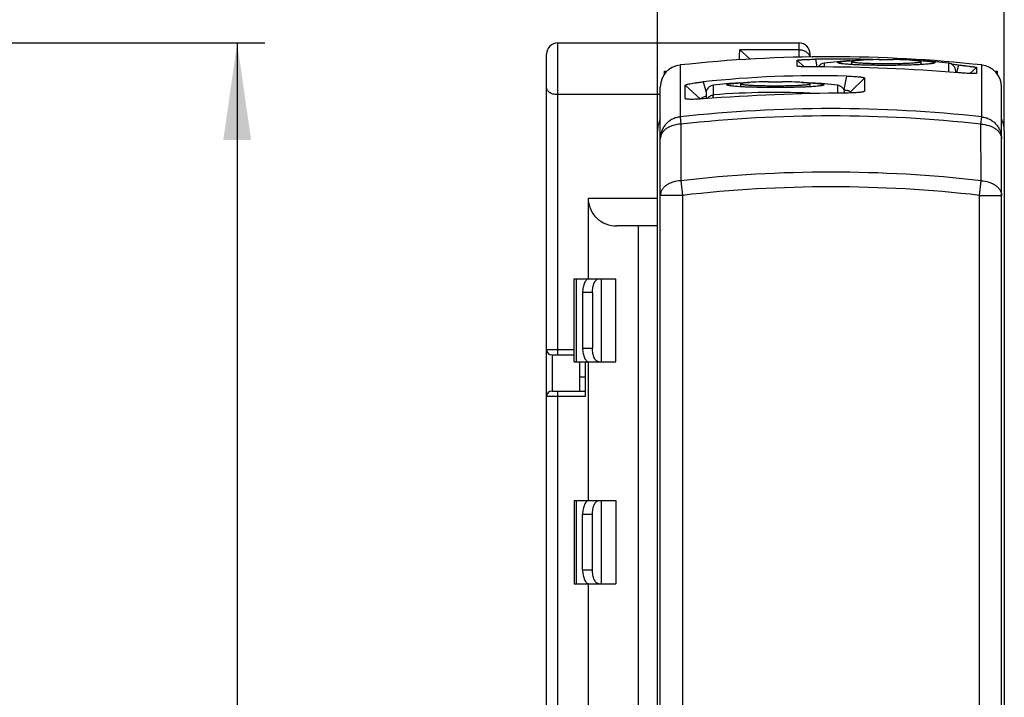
# Model space of a CAD drawing. Header units: millimetres. Extents: x 0 to 420, y 0 to 297.
# Tile 15 of 39: x 128 to 164, y 238 to 262. Entities that reach past the tile are written whole.
import ezdxf

# ---------------------------------------------------------------- set-up
doc = ezdxf.new("R2010")
doc.units = ezdxf.units.MM
doc.header["$LTSCALE"] = 23.1
doc.layers.get('0').update_dxf_attribs({"linetype": 'CONTINUOUS'})
for name, color, linetype in [('T-REX12-TXX_DXF_CONTINUOUS_LINE', 7, 'CONTINUOUS'), ('T-REX12D-TA2-1XX_DXF_DIMENSION', 7, 'CONTINUOUS'), ('T-REX12D-TA2DXF_CONTINUOUS_LINE', 7, 'CONTINUOUS')]:
    doc.layers.add(name, color=color, linetype=linetype)
doc.styles.get("Standard").update_dxf_attribs({"font": 'txt', "width": 0.8})
doc.dimstyles.new('DIMSTYLE_2', dxfattribs={"dimtxt": 2.5, "dimasz": 3.5, "dimexe": 1, "dimexo": 0, "dimtad": 1, "dimdec": 3, "dimdsep": 46, "dimtxsty": 'Standard', "dimblk": '_FILLED', "dimblk1": '_FILLED', "dimblk2": '_FILLED', "dimcen": 0.09, "dimclrt": 5, "dimadec": 0, "dimazin": 0, "dimtp": 0.2, "dimtm": 0.2, "dimtfac": 1, "dimtdec": 3, "dimtofl": 0, "dimtmove": 0, "dimatfit": 3, "dimldrblk": '_FILLED', "dimfxl": 1, "dimtolj": 1, "dimarcsym": 0})
doc.dimstyles.new('DIMSTYLE_3', dxfattribs={"dimtxt": 2.5, "dimasz": 3.5, "dimexe": 1, "dimexo": 0, "dimtad": 1, "dimdec": 0, "dimdsep": 46, "dimtxsty": 'Standard', "dimblk": '_FILLED', "dimblk1": '_FILLED', "dimblk2": '_FILLED', "dimcen": 0.09, "dimclrt": 5, "dimadec": 0, "dimazin": 0, "dimtp": 0.3, "dimtm": 0.3, "dimtfac": 1, "dimtdec": 0, "dimtofl": 0, "dimtmove": 0, "dimatfit": 3, "dimldrblk": '_FILLED', "dimfxl": 1, "dimtolj": 1, "dimarcsym": 0})

# ---------------------------------------------------------------- blocks, each defined once
blk = doc.blocks.new('_FILLED')
at = {"color": 0, "linetype": 'ByBlock'}
blk.add_solid([(0, 0), (-1, 0.143), (-1, -0.143)], dxfattribs=at)
blk = doc.blocks.new('*D2')
at = {"layer": 'T-REX12D-TA2-1XX_DXF_DIMENSION', "color": 2, "linetype": 'Continuous'}
for p, q in [((151.044, 258.278), (151.044, 269.404)), ((163.544, 258.278), (163.544, 269.404)), ((151.044, 268.404), (157.294, 268.404)), ((163.544, 268.404), (157.294, 268.404))]:
    blk.add_line(p, q, dxfattribs=at)
at = {"layer": 'T-REX12D-TA2-1XX_DXF_DIMENSION', "color": 2, "linetype": 'Continuous', "xscale": 3.5, "yscale": 3.5, "zscale": 3.5, "rotation": 180}
blk.add_blockref('_FILLED', (151.044, 268.404), dxfattribs=at)
at = {"layer": 'T-REX12D-TA2-1XX_DXF_DIMENSION', "color": 2, "linetype": 'Continuous', "xscale": 3.5, "yscale": 3.5, "zscale": 3.5}
blk.add_blockref('_FILLED', (163.544, 268.404), dxfattribs=at)
at = {"layer": 'T-REX12D-TA2-1XX_DXF_DIMENSION', "color": 5, "linetype": 'Continuous', "insert": (157.294, 271.529), "char_height": 2.5, "width": 9.91071, "attachment_point": 2, "line_spacing_factor": 0.9}
blk.add_mtext('12.5', dxfattribs=at)
blk = doc.blocks.new('*D3')
at = {"layer": 'T-REX12D-TA2-1XX_DXF_DIMENSION', "color": 2, "linetype": 'Continuous'}
for p, q in [((124.517, 261.448), (136.892, 261.448)), ((135.892, 261.448), (135.892, 212.198)), ((135.892, 162.948), (135.892, 212.198)), ((105.017, 162.948), (136.892, 162.948))]:
    blk.add_line(p, q, dxfattribs=at)
at = {"layer": 'T-REX12D-TA2-1XX_DXF_DIMENSION', "color": 2, "linetype": 'Continuous', "xscale": 3.5, "yscale": 3.5, "zscale": 3.5}
for p, rotation in [((135.892, 261.448), 90), ((135.892, 162.948), 270)]:
    blk.add_blockref('_FILLED', p, dxfattribs=dict(at, rotation=rotation))
at = {"layer": 'T-REX12D-TA2-1XX_DXF_DIMENSION', "color": 5, "linetype": 'Continuous', "insert": (132.767, 212.198), "char_height": 2.5, "width": 5.89286, "attachment_point": 2, "rotation": 90, "line_spacing_factor": 0.9}
blk.add_mtext('99', dxfattribs=at)

msp = doc.modelspace()

# ---------------------------------------------------------------- linework, layer by layer
at = {"layer": 'T-REX12-TXX_DXF_CONTINUOUS_LINE', "color": 9, "linetype": 'Continuous'}
for p, q in [((147.444, 261.4485), (147.444, 250.1985)), ((156.144, 260.9337), (156.144, 261.4485)), ((154.3805, 260.8622), (154.0096, 261.1938)), ((156.144, 261.1938), (154.0096, 261.1938)), ((157.0605, 260.5811), (157.0605, 260.7234)), ((161.5275, 260.7234), (161.5275, 260.4014)), ((153.0605, 259.5749), (153.0605, 259.9234)), ((157.5275, 259.9234), (157.5275, 259.6377)), ((148.544, 255.8485), (151.044, 255.8485)), ((148.1062, 252.9485), (148.1062, 249.9485)), ((149.0263, 249.9485), (149.0263, 252.9485)), ((148.6969, 252.4485), (148.344, 252.4485)), ((147.044, 250.3985), (148.044, 250.3985)), ((148.344, 250.4485), (148.6969, 250.4485)), ((147.244, 250.1985), (147.244, 248.8985)), ((147.444, 248.8985), (147.444, 213.4485)), ((148.444, 248.6985), (147.044, 248.6985)), ((148.1062, 244.9485), (148.1062, 241.9485)), ((149.0263, 241.9485), (149.0263, 244.9485)), ((148.6969, 244.4485), (148.344, 244.4485)), ((148.344, 242.4485), (148.6969, 242.4485))]:
    msp.add_line(p, q, dxfattribs=at)
at = {"layer": 'T-REX12-TXX_DXF_CONTINUOUS_LINE', "color": 7, "linetype": 'Continuous'}
for p, q in [((147.444, 261.4485), (156.144, 261.4485)), ((147.044, 250.3985), (147.044, 261.0485)), ((156.544, 260.9417), (156.544, 261.0485)), ((158.044, 260.6677), (158.044, 260.7762)), ((159.044, 260.8364), (159.044, 260.8469)), ((159.544, 260.8469), (159.544, 260.8364)), ((160.544, 260.6677), (160.544, 260.7762)), ((161.794, 260.3805), (161.794, 260.4253)), ((154.044, 259.8677), (154.044, 259.9762)), ((155.044, 260.0364), (155.044, 260.0469)), ((155.544, 260.0469), (155.544, 260.0364)), ((156.544, 259.8677), (156.544, 259.9762)), ((151.144, 259.5825), (147.444, 259.5825)), ((152.794, 259.6253), (152.794, 259.4384)), ((148.544, 255.8485), (148.544, 252.9485)), ((151.044, 254.8485), (149.5725, 254.8485)), ((150.344, 254.8485), (150.344, 216.0485)), ((148.044, 249.9485), (148.044, 252.9485)), ((148.044, 252.9485), (149.544, 252.9485)), ((149.544, 249.9485), (149.544, 252.9485)), ((148.344, 252.4485), (148.344, 250.4485)), ((148.6969, 252.4485), (148.6969, 250.4485)), ((147.044, 213.4485), (147.044, 250.398)), ((147.244, 250.1985), (148.044, 250.1985)), ((148.044, 249.9485), (149.544, 249.9485)), ((148.244, 248.8985), (148.244, 249.9485)), ((148.444, 248.6985), (148.444, 249.9485)), ((148.544, 249.9485), (148.544, 244.9485)), ((148.444, 249.3921), (148.244, 249.3921)), ((147.244, 248.8985), (148.444, 248.8985)), ((148.044, 244.9485), (148.044, 241.9485)), ((148.044, 244.9485), (149.544, 244.9485)), ((149.544, 244.9485), (149.544, 241.9485)), ((148.344, 242.4485), (148.344, 244.4485)), ((148.6969, 242.4485), (148.6969, 244.4485)), ((148.044, 241.9485), (149.544, 241.9485)), ((148.544, 241.9485), (148.544, 236.4485))]:
    msp.add_line(p, q, dxfattribs=at)
for centre, radius, start, end in [((147.444, 261.0485), 0.4, 90, 180), ((156.144, 261.0485), 0.4, 0, 90), ((157.094, 260.4253), 0.3, 96.41189, 148.52658), ((159.294, 240.8485), 20, 93.78166, 96.41189), ((159.294, 240.8485), 20, 90.71622, 92.00576), ((159.294, 240.8485), 19.9894, 89.28341, 90.71659), ((159.294, 240.8485), 20, 87.99424, 89.28378), ((159.294, 240.8485), 20, 83.58811, 86.21834), ((161.494, 260.4253), 0.3, 0, 83.58811), ((153.094, 259.6253), 0.3, 96.41189, 180), ((155.294, 240.0485), 20, 93.78166, 96.41189), ((155.294, 240.0485), 20, 90.71622, 92.00576), ((155.294, 240.0485), 19.9894, 89.28341, 90.71659), ((155.294, 240.0485), 20, 87.99424, 89.28378), ((155.294, 240.0485), 20, 83.58811, 86.21834), ((157.494, 259.6253), 0.3, 2.94218, 83.58811), ((147.244, 250.3985), 0.2, 180, 270), ((147.244, 248.6985), 0.2, 90, 180)]:
    msp.add_arc(centre, radius, start, end, dxfattribs=at)
at = {"layer": 'T-REX12-TXX_DXF_CONTINUOUS_LINE', "color": 9, "linetype": 'Continuous'}
msp.add_arc((155.2957, 231.2286), 28.4343, 87.04027, 94.50883, dxfattribs=at)
at = {"layer": 'T-REX12-TXX_DXF_CONTINUOUS_LINE', "color": 7, "linetype": 'Continuous'}
msp.add_ellipse((149.5725, 255.8485), major_axis=(1.0286, 0), ratio=0.9722222, start_param=-3.1415927, end_param=-1.5707963, dxfattribs=at)
for points, knots in [([(154.004, 260.8383), (154.0006, 260.9021), (153.9997, 261.0209), (154.0061, 261.1393), (154.0096, 261.1938)], [0, 0, 0, 0, 0.5393828, 1, 1, 1, 1]), ([(157.544, 260.7386), (157.544, 260.7424), (157.5506, 260.748), (157.5605, 260.7526), (157.573, 260.7571), (157.5887, 260.7614), (157.6079, 260.7658), (157.6304, 260.7701), (157.667, 260.776), (157.7208, 260.7831), (157.8273, 260.7944), (157.9135, 260.8009), (157.9749, 260.8049)], [0, 0, 0, 0, 0.0259971, 0.0483482, 0.0779335, 0.11496, 0.1594859, 0.2115097, 0.2709856, 0.4118796, 0.5812288, 1, 1, 1, 1]), ([(161.044, 260.7386), (161.044, 260.7368), (161.0424, 260.7338), (161.0391, 260.7309), (161.0336, 260.7273), (161.0239, 260.7231), (161.0092, 260.7183), (160.9903, 260.7135), (160.9674, 260.7088), (160.9405, 260.7042), (160.8969, 260.6977), (160.8328, 260.69), (160.7448, 260.6816), (160.6429, 260.6738), (160.528, 260.6665), (160.4012, 260.6598), (160.2119, 260.6518), (159.9556, 260.644), (159.6313, 260.6384), (159.294, 260.6365), (158.9566, 260.6384), (158.6323, 260.644), (158.376, 260.6518), (158.1868, 260.6598), (158.0599, 260.6665), (157.945, 260.6738), (157.8431, 260.6816), (157.7552, 260.69), (157.691, 260.6977), (157.6474, 260.7042), (157.6205, 260.7088), (157.5976, 260.7135), (157.5787, 260.7183), (157.564, 260.7231), (157.5543, 260.7273), (157.5488, 260.7309), (157.5455, 260.7338), (157.544, 260.7368), (157.544, 260.7386)], [0, 0, 0, 0, 0.0015301, 0.0025562, 0.0038153, 0.0071082, 0.0114965, 0.0170074, 0.0236444, 0.0314005, 0.0402649, 0.0612467, 0.0864093, 0.1155255, 0.1483248, 0.1844972, 0.2237017, 0.3096799, 0.4029733, 0.4999999, 0.5970266, 0.69032, 0.7762981, 0.8155027, 0.851675, 0.8844744, 0.9135906, 0.9387531, 0.959735, 0.9685993, 0.9763554, 0.9829924, 0.9885034, 0.9928916, 0.9961845, 0.9974437, 0.9984698, 1, 1, 1, 1]), ([(157.9749, 260.8049), (158.0034, 260.8068), (158.1295, 260.8145), (158.2557, 260.8201), (158.3534, 260.8237)], [0, 0, 0, 0, 0.2263214, 1, 1, 1, 1]), ([(158.594, 260.8359), (158.5536, 260.8343), (158.4771, 260.831), (158.3689, 260.825), (158.2745, 260.8182), (158.2051, 260.8119), (158.1576, 260.8064), (158.1281, 260.8024), (158.1031, 260.7983), (158.0824, 260.7942), (158.0662, 260.79), (158.0555, 260.7863), (158.0494, 260.7831), (158.0458, 260.7806), (158.044, 260.7779), (158.044, 260.7762)], [0, 0, 0, 0, 0.2171213, 0.4124967, 0.583053, 0.7264254, 0.7872781, 0.8406044, 0.8862526, 0.9241009, 0.9540821, 0.9762735, 0.9845516, 0.9910806, 1, 1, 1, 1]), ([(158.044, 260.7762), (158.044, 260.775), (158.0456, 260.7719), (158.0506, 260.7686), (158.0583, 260.7652), (158.0688, 260.7618), (158.0823, 260.7584), (158.0986, 260.755), (158.1178, 260.7517), (158.149, 260.7471), (158.1948, 260.7416), (158.2576, 260.7357), (158.3304, 260.73), (158.4453, 260.7228), (158.608, 260.7153), (158.8214, 260.7089), (159.053, 260.7049), (159.294, 260.7035), (159.5349, 260.7049), (159.7665, 260.7089), (159.98, 260.7153), (160.1426, 260.7228), (160.2575, 260.73), (160.3303, 260.7357), (160.3931, 260.7416), (160.4389, 260.7471), (160.4701, 260.7517), (160.4893, 260.755), (160.5057, 260.7584), (160.5191, 260.7618), (160.5296, 260.7652), (160.5373, 260.7686), (160.5423, 260.7719), (160.5439, 260.775), (160.5439, 260.7762)], [0, 0, 0, 0, 0.0015278, 0.0038024, 0.0070945, 0.0114836, 0.0169932, 0.0236284, 0.0313857, 0.0402509, 0.0612311, 0.0863956, 0.1155118, 0.1483126, 0.2236911, 0.3096725, 0.4029696, 0.5, 0.5970304, 0.6903275, 0.7763089, 0.8516874, 0.8844882, 0.9136044, 0.9387689, 0.9597491, 0.9686143, 0.9763716, 0.9830068, 0.9885164, 0.9929055, 0.9961976, 0.9984722, 1, 1, 1, 1]), ([(160.5439, 260.7762), (160.5439, 260.7779), (160.5421, 260.7806), (160.5385, 260.7831), (160.5324, 260.7863), (160.5217, 260.79), (160.5055, 260.7942), (160.4849, 260.7983), (160.4598, 260.8024), (160.4303, 260.8064), (160.3828, 260.8119), (160.3134, 260.8182), (160.219, 260.825), (160.1108, 260.831), (160.0343, 260.8343), (159.994, 260.8359)], [0, 0, 0, 0, 0.0089194, 0.0154484, 0.0237265, 0.0459179, 0.0758991, 0.1137474, 0.1593957, 0.212722, 0.2735747, 0.4169472, 0.5875036, 0.7828788, 1, 1, 1, 1]), ([(160.2345, 260.8237), (160.2689, 260.8224), (160.3951, 260.8174), (160.5213, 260.811), (160.613, 260.8049)], [0, 0, 0, 0, 0.2724665, 1, 1, 1, 1]), ([(160.613, 260.8049), (160.6744, 260.8009), (160.7606, 260.7944), (160.8671, 260.7831), (160.9209, 260.776), (160.9575, 260.7701), (160.98, 260.7658), (160.9992, 260.7614), (161.0149, 260.7571), (161.0274, 260.7526), (161.0373, 260.748), (161.0439, 260.7424), (161.044, 260.7386)], [0, 0, 0, 0, 0.4187718, 0.5881213, 0.7290154, 0.7884915, 0.8405153, 0.8850413, 0.9220678, 0.951653, 0.9740039, 1, 1, 1, 1]), ([(147.444, 259.5825), (147.415, 259.5825), (147.3584, 259.586), (147.2777, 259.6016), (147.2059, 259.6268), (147.1457, 259.6605), (147.0988, 259.7017), (147.0661, 259.7493), (147.0475, 259.8019), (147.044, 259.8385), (147.044, 259.8569)], [0, 0, 0, 0, 0.1604842, 0.3137493, 0.4545668, 0.5808851, 0.6939814, 0.7978608, 0.8980662, 1, 1, 1, 1]), ([(153.544, 259.9386), (153.544, 259.9424), (153.5506, 259.948), (153.5605, 259.9526), (153.573, 259.9571), (153.5887, 259.9614), (153.6079, 259.9658), (153.6304, 259.9701), (153.667, 259.976), (153.7208, 259.9831), (153.8273, 259.9944), (153.9135, 260.0009), (153.9749, 260.0049)], [0, 0, 0, 0, 0.0259971, 0.0483482, 0.0779335, 0.11496, 0.1594859, 0.2115097, 0.2709856, 0.4118796, 0.5812288, 1, 1, 1, 1]), ([(157.044, 259.9386), (157.044, 259.9368), (157.0424, 259.9338), (157.0391, 259.9309), (157.0336, 259.9273), (157.0239, 259.9231), (157.0092, 259.9183), (156.9903, 259.9135), (156.9674, 259.9088), (156.9405, 259.9042), (156.8969, 259.8977), (156.8328, 259.89), (156.7448, 259.8816), (156.6429, 259.8738), (156.528, 259.8665), (156.4012, 259.8598), (156.2119, 259.8518), (155.9556, 259.844), (155.6313, 259.8384), (155.294, 259.8365), (154.9566, 259.8384), (154.6323, 259.844), (154.376, 259.8518), (154.1868, 259.8598), (154.0599, 259.8665), (153.945, 259.8738), (153.8431, 259.8816), (153.7552, 259.89), (153.691, 259.8977), (153.6474, 259.9042), (153.6205, 259.9088), (153.5976, 259.9135), (153.5787, 259.9183), (153.564, 259.9231), (153.5543, 259.9273), (153.5488, 259.9309), (153.5455, 259.9338), (153.544, 259.9368), (153.544, 259.9386)], [0, 0, 0, 0, 0.0015301, 0.0025562, 0.0038153, 0.0071082, 0.0114965, 0.0170074, 0.0236444, 0.0314005, 0.0402649, 0.0612467, 0.0864093, 0.1155255, 0.1483248, 0.1844972, 0.2237017, 0.3096799, 0.4029733, 0.4999999, 0.5970266, 0.69032, 0.7762981, 0.8155027, 0.851675, 0.8844744, 0.9135906, 0.9387531, 0.959735, 0.9685993, 0.9763554, 0.9829924, 0.9885034, 0.9928916, 0.9961845, 0.9974437, 0.9984698, 1, 1, 1, 1]), ([(153.9749, 260.0049), (154.0034, 260.0068), (154.1295, 260.0145), (154.2557, 260.0201), (154.3534, 260.0237)], [0, 0, 0, 0, 0.2263214, 1, 1, 1, 1]), ([(154.594, 260.0359), (154.5536, 260.0343), (154.4771, 260.031), (154.3689, 260.025), (154.2745, 260.0182), (154.2051, 260.0119), (154.1576, 260.0064), (154.1281, 260.0024), (154.1031, 259.9983), (154.0824, 259.9942), (154.0662, 259.99), (154.0555, 259.9863), (154.0494, 259.9831), (154.0458, 259.9806), (154.044, 259.9779), (154.044, 259.9762)], [0, 0, 0, 0, 0.2171213, 0.4124967, 0.583053, 0.7264254, 0.7872781, 0.8406044, 0.8862526, 0.9241009, 0.9540821, 0.9762735, 0.9845516, 0.9910806, 1, 1, 1, 1]), ([(154.044, 259.9762), (154.044, 259.975), (154.0456, 259.9719), (154.0506, 259.9686), (154.0583, 259.9652), (154.0688, 259.9618), (154.0823, 259.9584), (154.0986, 259.955), (154.1178, 259.9517), (154.149, 259.9471), (154.1948, 259.9416), (154.2576, 259.9357), (154.3304, 259.93), (154.4453, 259.9228), (154.608, 259.9153), (154.8214, 259.9089), (155.053, 259.9049), (155.294, 259.9035), (155.5349, 259.9049), (155.7665, 259.9089), (155.98, 259.9153), (156.1426, 259.9228), (156.2575, 259.93), (156.3303, 259.9357), (156.3931, 259.9416), (156.4389, 259.9471), (156.4701, 259.9517), (156.4893, 259.955), (156.5057, 259.9584), (156.5191, 259.9618), (156.5296, 259.9652), (156.5373, 259.9686), (156.5423, 259.9719), (156.5439, 259.975), (156.5439, 259.9762)], [0, 0, 0, 0, 0.0015278, 0.0038024, 0.0070945, 0.0114836, 0.0169932, 0.0236284, 0.0313857, 0.0402509, 0.0612311, 0.0863956, 0.1155118, 0.1483126, 0.2236911, 0.3096725, 0.4029696, 0.5, 0.5970304, 0.6903275, 0.7763089, 0.8516874, 0.8844882, 0.9136044, 0.9387689, 0.9597491, 0.9686143, 0.9763716, 0.9830068, 0.9885164, 0.9929055, 0.9961976, 0.9984722, 1, 1, 1, 1]), ([(156.5439, 259.9762), (156.5439, 259.9779), (156.5421, 259.9806), (156.5385, 259.9831), (156.5324, 259.9863), (156.5217, 259.99), (156.5055, 259.9942), (156.4849, 259.9983), (156.4598, 260.0024), (156.4303, 260.0064), (156.3828, 260.0119), (156.3134, 260.0182), (156.219, 260.025), (156.1108, 260.031), (156.0343, 260.0343), (155.994, 260.0359)], [0, 0, 0, 0, 0.0089194, 0.0154484, 0.0237265, 0.0459179, 0.0758991, 0.1137474, 0.1593957, 0.212722, 0.2735747, 0.4169472, 0.5875036, 0.7828788, 1, 1, 1, 1]), ([(156.2345, 260.0237), (156.2689, 260.0224), (156.3951, 260.0174), (156.5213, 260.011), (156.613, 260.0049)], [0, 0, 0, 0, 0.2724665, 1, 1, 1, 1]), ([(156.613, 260.0049), (156.6744, 260.0009), (156.7606, 259.9944), (156.8671, 259.9831), (156.9209, 259.976), (156.9575, 259.9701), (156.98, 259.9658), (156.9992, 259.9614), (157.0149, 259.9571), (157.0274, 259.9526), (157.0373, 259.948), (157.0439, 259.9424), (157.044, 259.9386)], [0, 0, 0, 0, 0.4187718, 0.5881213, 0.7290154, 0.7884915, 0.8405153, 0.8850413, 0.9220678, 0.951653, 0.9740039, 1, 1, 1, 1]), ([(148.5792, 252.9485), (148.5715, 252.9485), (148.5558, 252.9468), (148.5239, 252.9366), (148.4851, 252.9103), (148.4448, 252.8627), (148.4098, 252.7999), (148.3812, 252.7242), (148.36, 252.6383), (148.3469, 252.5452), (148.344, 252.481), (148.344, 252.4485)], [0, 0, 0, 0, 0.0389264, 0.079137, 0.1673007, 0.2706516, 0.3909889, 0.527349, 0.6769943, 0.8360575, 1, 1, 1, 1]), ([(148.6969, 252.4485), (148.6969, 252.481), (148.6998, 252.5452), (148.7129, 252.6383), (148.7341, 252.7242), (148.7627, 252.7999), (148.7977, 252.8627), (148.838, 252.9103), (148.8769, 252.9366), (148.9087, 252.9468), (148.9245, 252.9485), (148.9322, 252.9485)], [0, 0, 0, 0, 0.1639425, 0.3230057, 0.4726509, 0.6090111, 0.7293484, 0.8326993, 0.920863, 0.9610736, 1, 1, 1, 1]), ([(148.344, 250.4485), (148.344, 250.4159), (148.3469, 250.3518), (148.36, 250.2587), (148.3812, 250.1727), (148.4098, 250.097), (148.4448, 250.0343), (148.4851, 249.9867), (148.5239, 249.9604), (148.5558, 249.9502), (148.5715, 249.9485), (148.5792, 249.9485)], [0, 0, 0, 0, 0.1639425, 0.3230057, 0.4726509, 0.6090111, 0.7293484, 0.8326993, 0.920863, 0.9610736, 1, 1, 1, 1]), ([(148.9322, 249.9485), (148.9245, 249.9485), (148.9087, 249.9502), (148.8769, 249.9604), (148.838, 249.9867), (148.7977, 250.0343), (148.7627, 250.097), (148.7341, 250.1727), (148.7129, 250.2587), (148.6998, 250.3518), (148.6969, 250.4159), (148.6969, 250.4485)], [0, 0, 0, 0, 0.0389264, 0.079137, 0.1673007, 0.2706516, 0.3909889, 0.527349, 0.6769943, 0.8360575, 1, 1, 1, 1]), ([(148.5792, 244.9485), (148.5715, 244.9485), (148.5558, 244.9468), (148.5239, 244.9366), (148.4851, 244.9103), (148.4448, 244.8627), (148.4098, 244.7999), (148.3812, 244.7242), (148.36, 244.6383), (148.3469, 244.5452), (148.344, 244.481), (148.344, 244.4485)], [0, 0, 0, 0, 0.0389264, 0.079137, 0.1673007, 0.2706516, 0.3909889, 0.527349, 0.6769943, 0.8360575, 1, 1, 1, 1]), ([(148.6969, 244.4485), (148.6969, 244.481), (148.6998, 244.5452), (148.7129, 244.6383), (148.7341, 244.7242), (148.7627, 244.7999), (148.7977, 244.8627), (148.838, 244.9103), (148.8769, 244.9366), (148.9087, 244.9468), (148.9245, 244.9485), (148.9322, 244.9485)], [0, 0, 0, 0, 0.1639425, 0.3230057, 0.4726509, 0.6090111, 0.7293484, 0.8326993, 0.920863, 0.9610736, 1, 1, 1, 1]), ([(148.344, 242.4485), (148.344, 242.4159), (148.3469, 242.3518), (148.36, 242.2587), (148.3812, 242.1727), (148.4098, 242.097), (148.4448, 242.0343), (148.4851, 241.9867), (148.5239, 241.9604), (148.5558, 241.9502), (148.5715, 241.9485), (148.5792, 241.9485)], [0, 0, 0, 0, 0.1639425, 0.3230057, 0.4726509, 0.6090111, 0.7293484, 0.8326993, 0.920863, 0.9610736, 1, 1, 1, 1]), ([(148.9322, 241.9485), (148.9245, 241.9485), (148.9087, 241.9502), (148.8769, 241.9604), (148.838, 241.9867), (148.7977, 242.0343), (148.7627, 242.097), (148.7341, 242.1727), (148.7129, 242.2587), (148.6998, 242.3518), (148.6969, 242.4159), (148.6969, 242.4485)], [0, 0, 0, 0, 0.0389264, 0.079137, 0.1673007, 0.2706516, 0.3909889, 0.527349, 0.6769943, 0.8360575, 1, 1, 1, 1])]:
    msp.add_open_spline(points, degree=3, knots=knots, dxfattribs=at)
at = {"layer": 'T-REX12-TXX_DXF_CONTINUOUS_LINE', "color": 9, "linetype": 'Continuous'}
for points, knots in [([(156.5392, 260.9417), (156.5355, 260.9592), (156.5237, 260.9944), (156.4942, 261.0429), (156.454, 261.0866), (156.3862, 261.1378), (156.2818, 261.1821), (156.1906, 261.1938), (156.144, 261.1938)], [0, 0, 0, 0, 0.1070403, 0.2184325, 0.3355662, 0.4589856, 0.7222501, 1, 1, 1, 1]), ([(152.842, 259.442), (152.854, 259.4603), (152.8823, 259.4943), (152.9348, 259.5347), (152.9951, 259.5628), (153.0385, 259.5725), (153.0605, 259.5749)], [0, 0, 0, 0, 0.2487047, 0.4983503, 0.7489012, 1, 1, 1, 1]), ([(153.0605, 259.5749), (153.0587, 259.5728), (153.0556, 259.5674), (153.0498, 259.5535), (153.0441, 259.53), (153.0392, 259.4956), (153.0373, 259.4698), (153.0365, 259.4557)], [0, 0, 0, 0, 0.0666591, 0.1501464, 0.3691757, 0.6550186, 1, 1, 1, 1])]:
    msp.add_open_spline(points, degree=3, knots=knots, dxfattribs=at)
at = {"layer": 'T-REX12D-TA2DXF_CONTINUOUS_LINE', "color": 9, "linetype": 'Continuous'}
for p, q in [((151.857, 260.652), (151.857, 258.7817)), ((156.7335, 260.8592), (156.7904, 260.5817)), ((162.7309, 258.7817), (162.7309, 260.652)), ((151.857, 258.7817), (151.8857, 258.519)), ((162.7022, 258.519), (162.7309, 258.7817)), ((151.8857, 258.519), (151.8834, 256.4789)), ((162.7045, 256.4789), (162.7022, 258.519)), ((151.8834, 256.4789), (151.944, 255.9525)), ((162.644, 255.9525), (162.7045, 256.4789)), ((151.944, 255.9525), (151.144, 255.9525)), ((151.944, 255.9525), (151.944, 221.4873)), ((162.644, 221.4873), (162.644, 255.9525)), ((162.644, 255.9525), (163.444, 255.9525))]:
    msp.add_line(p, q, dxfattribs=at)
at = {"layer": 'T-REX12D-TA2DXF_CONTINUOUS_LINE', "color": 7, "linetype": 'Continuous'}
for p, q in [((156.0818, 260.6115), (156.0818, 260.8257)), ((156.0818, 260.8257), (156.3266, 260.5869)), ((156.0829, 260.6094), (156.0818, 260.6115)), ((159.044, 260.8381), (159.0765, 260.8369)), ((161.8948, 260.6501), (161.8169, 260.3787)), ((162.5465, 260.5637), (162.3028, 260.3445)), ((162.5465, 260.5637), (162.5465, 260.3492)), ((151.294, 260.323), (151.294, 260.4246)), ((151.294, 260.4246), (151.3806, 260.4246)), ((157.8544, 260.2534), (157.7555, 259.7716)), ((158.5061, 260.182), (157.994, 259.6836)), ((158.5061, 260.182), (158.5061, 259.7091)), ((162.5465, 260.3492), (162.5455, 260.3472)), ((163.2073, 260.4246), (163.294, 260.4246)), ((163.294, 260.323), (163.294, 260.4246)), ((151.144, 162.9485), (151.144, 259.8567)), ((152.0414, 259.4458), (152.0414, 259.9192)), ((152.0414, 259.9192), (152.5928, 259.4245)), ((152.6931, 260.0439), (152.7988, 259.6762)), ((163.444, 162.9485), (163.444, 259.8567)), ((152.0414, 259.4458), (152.057, 259.4319)), ((157.994, 259.6836), (157.994, 259.6437)), ((158.5061, 259.7091), (158.4903, 259.6938)), ((151.044, 187.3226), (151.044, 258.2778)), ((163.544, 258.2778), (163.544, 187.3226))]:
    msp.add_line(p, q, dxfattribs=at)
for centre, radius, start, end in [((157.294, 210.9485), 50, 83.75732, 96.24268), ((157.4735, 215.5397), 45.3255, 88.58305, 90.9354), ((151.944, 259.8567), 0.8, 96.24268, 180), ((156.7777, 197.9241), 62.6577, 85.315555, 90.040384), ((157.4683, 215.2046), 45.6606, 88.23917, 88.58699), ((157.5259, 215.8886), 44.9742, 84.42541, 84.71965), ((162.644, 259.8567), 0.8, 0, 83.75732), ((156.8557, 221.1866), 39.0796, 88.5356, 96.11448), ((158.554, 178.9412), 80.7031, 90.496691, 94.164648)]:
    msp.add_arc(centre, radius, start, end, dxfattribs=at)
at = {"layer": 'T-REX12D-TA2DXF_CONTINUOUS_LINE', "color": 9, "linetype": 'Continuous'}
for centre, radius, start, end in [((157.2939, 209.4179), 49.6623, 83.71464, 96.28536), ((157.2939, 209.3978), 49.418, 83.71694, 96.28306), ((157.294, 209.4135), 47.3754, 83.44207, 96.55794), ((157.294, 209.4432), 46.816, 83.43796, 96.56204)]:
    msp.add_arc(centre, radius, start, end, dxfattribs=at)
at = {"layer": 'T-REX12D-TA2DXF_CONTINUOUS_LINE', "color": 7, "linetype": 'Continuous'}
for points, knots in [([(156.0818, 260.8257), (156.0818, 260.8262), (156.0829, 260.8272), (156.0852, 260.828), (156.089, 260.8291), (156.0968, 260.8307), (156.1102, 260.8326), (156.1307, 260.8349), (156.1567, 260.8373), (156.1881, 260.8396), (156.2247, 260.842), (156.2663, 260.8444), (156.3125, 260.8467), (156.3824, 260.8498), (156.4786, 260.8533), (156.6025, 260.8567), (156.6889, 260.8585), (156.7335, 260.8592)], [0, 0, 0, 0, 0.0019297, 0.0056919, 0.0115879, 0.0196738, 0.0424454, 0.0739482, 0.1139937, 0.1623169, 0.2185923, 0.2824274, 0.3533738, 0.430922, 0.60354, 0.7952438, 1, 1, 1, 1]), ([(156.7335, 260.5818), (156.6904, 260.5818), (156.607, 260.582), (156.4869, 260.5832), (156.3781, 260.5853), (156.2958, 260.5878), (156.2378, 260.5904), (156.2009, 260.5925), (156.1686, 260.5948), (156.1413, 260.5972), (156.1191, 260.5998), (156.1022, 260.6026), (156.0914, 260.6052), (156.0855, 260.6075), (156.0835, 260.6088), (156.0829, 260.6094)], [0, 0, 0, 0, 0.197926, 0.3835985, 0.5518853, 0.6982321, 0.7619431, 0.8187801, 0.8683842, 0.9104502, 0.9447287, 0.971058, 0.98938, 0.9956031, 1, 1, 1, 1]), ([(161.8948, 260.6501), (161.9396, 260.6458), (162.0262, 260.637), (162.1505, 260.6234), (162.2468, 260.6121), (162.3167, 260.6033), (162.3628, 260.5972), (162.4043, 260.5915), (162.4408, 260.5861), (162.4721, 260.5812), (162.498, 260.5768), (162.5183, 260.5728), (162.5317, 260.5698), (162.5394, 260.5676), (162.5432, 260.5662), (162.5454, 260.5651), (162.5465, 260.5641), (162.5465, 260.5637)], [0, 0, 0, 0, 0.2050499, 0.3967897, 0.5693966, 0.646899, 0.71777, 0.7815118, 0.8376831, 0.8859118, 0.9258803, 0.957346, 0.9801423, 0.9882631, 0.994209, 0.9980317, 1, 1, 1, 1]), ([(157.8544, 260.2534), (157.899, 260.2523), (157.9853, 260.2494), (158.1091, 260.2431), (158.2208, 260.2353), (158.3045, 260.2274), (158.363, 260.2204), (158.3997, 260.2152), (158.4312, 260.2099), (158.4573, 260.2045), (158.4778, 260.1992), (158.4913, 260.1945), (158.4991, 260.1904), (158.5036, 260.1873), (158.5061, 260.184), (158.5061, 260.182)], [0, 0, 0, 0, 0.2024294, 0.391936, 0.5629157, 0.7103794, 0.7739474, 0.8301313, 0.8785613, 0.9189359, 0.951057, 0.9748763, 0.9837462, 0.9907096, 1, 1, 1, 1]), ([(162.5455, 260.3472), (162.5448, 260.3466), (162.5428, 260.3455), (162.5369, 260.3437), (162.5261, 260.342), (162.5093, 260.3406), (162.4871, 260.3398), (162.4599, 260.3395), (162.4278, 260.3399), (162.3909, 260.3408), (162.333, 260.3429), (162.2507, 260.347), (162.1418, 260.3538), (162.0216, 260.3624), (161.9379, 260.369), (161.8948, 260.3725)], [0, 0, 0, 0, 0.0042304, 0.0102706, 0.0282196, 0.0541881, 0.0881354, 0.129894, 0.1792323, 0.2358579, 0.2994242, 0.445739, 0.6144173, 0.8009973, 1, 1, 1, 1]), ([(152.0414, 259.9192), (152.0414, 259.9214), (152.0439, 259.9248), (152.0483, 259.9282), (152.056, 259.9329), (152.0694, 259.9386), (152.0898, 259.9457), (152.1158, 259.9532), (152.161, 259.9645), (152.2299, 259.9788), (152.326, 259.9957), (152.4378, 260.0127), (152.5619, 260.0291), (152.6484, 260.0391), (152.6931, 260.0439)], [0, 0, 0, 0, 0.0094753, 0.0165918, 0.0256108, 0.0496819, 0.0819895, 0.1224881, 0.1709898, 0.2907961, 0.4382528, 0.6091424, 0.7983965, 1, 1, 1, 1]), ([(152.0453, 259.4384), (152.0441, 259.4395), (152.0422, 259.4417), (152.0414, 259.4445), (152.0414, 259.4458)], [0, 0, 0, 0, 0.5414648, 1, 1, 1, 1]), ([(152.594, 259.4246), (152.5943, 259.4283), (152.5986, 259.437), (152.6102, 259.4488), (152.6278, 259.462), (152.6622, 259.4825), (152.7179, 259.5081), (152.7668, 259.5258), (152.7939, 259.5346)], [0, 0, 0, 0, 0.0483398, 0.118135, 0.2124571, 0.3310586, 0.6329918, 1, 1, 1, 1]), ([(157.7644, 259.7539), (157.7803, 259.7527), (157.811, 259.7496), (157.8549, 259.7432), (157.8943, 259.7354), (157.9281, 259.7264), (157.9556, 259.7167), (157.9739, 259.7077), (157.9844, 259.7), (157.991, 259.6935), (157.994, 259.6874), (157.994, 259.6836)], [0, 0, 0, 0, 0.1927695, 0.3731452, 0.5364943, 0.6787638, 0.796748, 0.8884837, 0.9245214, 0.9544517, 1, 1, 1, 1]), ([(158.5022, 259.7013), (158.4996, 259.6988), (158.4921, 259.6942), (158.478, 259.6885), (158.459, 259.683), (158.4244, 259.6753), (158.3698, 259.667), (158.2917, 259.6587), (158.1985, 259.6519), (158.0924, 259.6466), (157.9763, 259.6429), (157.8958, 259.6417), (157.8544, 259.6413)], [0, 0, 0, 0, 0.0164699, 0.0395971, 0.0697554, 0.1069805, 0.2020689, 0.323028, 0.4670793, 0.6307485, 0.8100233, 1, 1, 1, 1]), ([(158.5061, 259.7091), (158.5061, 259.7084), (158.5057, 259.7055), (158.5038, 259.7029), (158.5022, 259.7013)], [0, 0, 0, 0, 0.2231335, 1, 1, 1, 1]), ([(152.6931, 259.4312), (152.6515, 259.4282), (152.5707, 259.4229), (152.4543, 259.4171), (152.3483, 259.4137), (152.2552, 259.413), (152.1773, 259.4149), (152.1228, 259.4188), (152.0883, 259.4236), (152.0694, 259.4276), (152.0554, 259.4321), (152.0479, 259.4361), (152.0453, 259.4384)], [0, 0, 0, 0, 0.1921506, 0.3725647, 0.5367293, 0.6806828, 0.8010883, 0.8952987, 0.9319921, 0.9615762, 0.9841086, 1, 1, 1, 1]), ([(151.1439, 258.7136), (151.1141, 258.6496), (151.0634, 258.5075), (151.044, 258.3571), (151.044, 258.2778)], [0, 0, 0, 0, 0.4709868, 1, 1, 1, 1]), ([(163.544, 258.2778), (163.544, 258.3571), (163.5245, 258.5075), (163.4738, 258.6496), (163.444, 258.7136)], [0, 0, 0, 0, 0.5290132, 1, 1, 1, 1])]:
    msp.add_open_spline(points, degree=3, knots=knots, dxfattribs=at)
at = {"layer": 'T-REX12D-TA2DXF_CONTINUOUS_LINE', "color": 9, "linetype": 'Continuous'}
for points, knots in [([(151.857, 258.7817), (151.8086, 258.7764), (151.7126, 258.7571), (151.5765, 258.7027), (151.4526, 258.6246), (151.345, 258.5254), (151.2574, 258.4085), (151.1926, 258.2778), (151.1529, 258.1375), (151.144, 258.0407), (151.144, 257.9924)], [0, 0, 0, 0, 0.1254682, 0.2508411, 0.3760761, 0.5011461, 0.6260462, 0.750794, 0.875427, 1, 1, 1, 1]), ([(162.7309, 258.7817), (162.7793, 258.7764), (162.8753, 258.7571), (163.0114, 258.7027), (163.1353, 258.6246), (163.2429, 258.5254), (163.3305, 258.4085), (163.3953, 258.2778), (163.435, 258.1375), (163.444, 258.0407), (163.444, 257.9924)], [0, 0, 0, 0, 0.1254682, 0.2508411, 0.3760761, 0.5011461, 0.6260462, 0.750794, 0.875427, 1, 1, 1, 1]), ([(151.8857, 258.519), (151.7884, 258.5143), (151.6449, 258.4902), (151.4707, 258.4219), (151.3585, 258.3567), (151.2661, 258.2786), (151.197, 258.1899), (151.1538, 258.0934), (151.144, 258.0254), (151.144, 257.9924)], [0, 0, 0, 0, 0.2940974, 0.4329086, 0.563276, 0.6841962, 0.7958907, 0.900078, 1, 1, 1, 1]), ([(162.7022, 258.519), (162.7995, 258.5143), (162.943, 258.4902), (163.1172, 258.4219), (163.2294, 258.3567), (163.3218, 258.2786), (163.391, 258.1899), (163.4341, 258.0934), (163.444, 258.0254), (163.444, 257.9924)], [0, 0, 0, 0, 0.2940974, 0.4329086, 0.563276, 0.6841962, 0.7958907, 0.900078, 1, 1, 1, 1]), ([(151.8834, 256.4789), (151.7863, 256.4741), (151.6432, 256.4497), (151.4696, 256.3814), (151.3577, 256.3162), (151.2657, 256.2382), (151.1968, 256.1497), (151.1538, 256.0533), (151.144, 255.9855), (151.144, 255.9525)], [0, 0, 0, 0, 0.2941326, 0.4329252, 0.5632681, 0.6841694, 0.7958587, 0.9000566, 1, 1, 1, 1]), ([(162.7045, 256.4789), (162.8016, 256.4741), (162.9447, 256.4497), (163.1183, 256.3814), (163.2302, 256.3162), (163.3222, 256.2382), (163.3912, 256.1497), (163.4341, 256.0533), (163.444, 255.9855), (163.444, 255.9525)], [0, 0, 0, 0, 0.2941326, 0.4329252, 0.5632681, 0.6841694, 0.7958587, 0.9000566, 1, 1, 1, 1])]:
    msp.add_open_spline(points, degree=3, knots=knots, dxfattribs=at)

# ---------------------------------------------------------------- dimensions: what is measured, and where the dimension line sits
at = {"layer": 'T-REX12D-TA2-1XX_DXF_DIMENSION', "color": 2, "linetype": 'Continuous'}
for base, p1, p2, angle, dimstyle, picture, middle in [((151.044, 268.4041), (163.544, 258.2778), (151.044, 258.2778), 180, 'DIMSTYLE_2', '*D2', (156.9368, 268.4041)), ((135.8918589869, 261.4484919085), (105.0174297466, 162.9484919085), (124.5174297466, 261.4484919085), 90, 'DIMSTYLE_3', '*D3', (135.8918589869, 211.8413520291))]:
    dim = msp.add_linear_dim(base=base, p1=p1, p2=p2, angle=angle, dimstyle=dimstyle, dxfattribs=at)
    dim.commit()
    dim.dimension.update_dxf_attribs({"geometry": picture, "text_midpoint": middle, "dimtype": 160})

doc.saveas('drawing.dxf')
